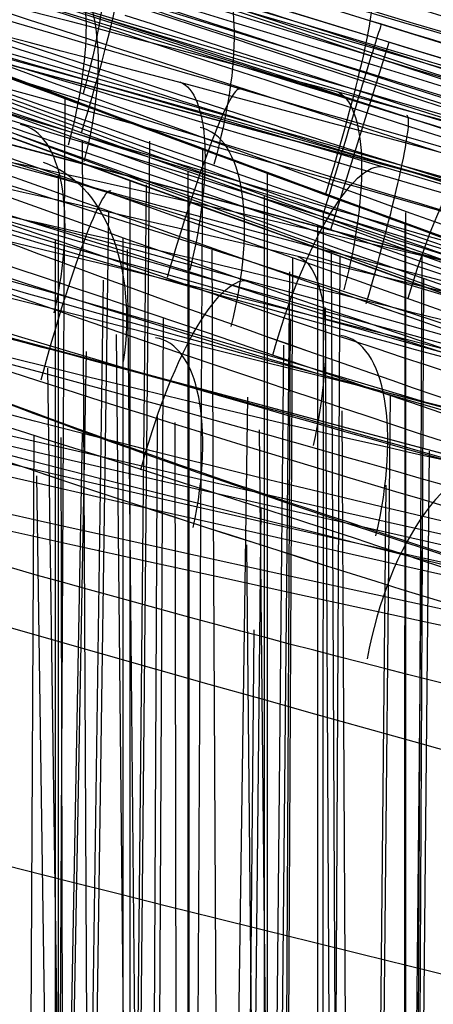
# Model space of a CAD drawing. Extents: x -64 to 57, y 4 to 161.
# Tile 200 of 256: x -8.301 to -7.993, y 157.136 to 157.869. Entities that reach past the tile are written whole.
import ezdxf

# ---------------------------------------------------------------- set-up
doc = ezdxf.new("R2010")
doc.units = 0
doc.layers.add('DEFAULT', color=7, linetype='CONTINUOUS')

msp = doc.modelspace()

# ---------------------------------------------------------------- linework, layer by layer
at = {"layer": 'DEFAULT', "color": 254}
for p, q in [((-8.456663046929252, 157.8751638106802, 39.06245138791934), (-7.424455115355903, 157.599478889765, 39.06245138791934)), ((-8.202426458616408, 157.8657957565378, 50.58994649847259), (-8.222734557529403, 157.872432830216, 50.58671182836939)), ((-8.182059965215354, 157.859156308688, 50.5927494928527), (-8.202426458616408, 157.8657957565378, 50.58994649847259)), ((-8.161647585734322, 157.8525186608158, 50.59511949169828), (-8.182059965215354, 157.859156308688, 50.5927494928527)), ((-8.141201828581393, 157.8458869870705, 50.59705517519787), (-8.161647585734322, 157.8525186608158, 50.59511949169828)), ((-8.069574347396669, 157.7129724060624, 50.55388802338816), (-8.026162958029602, 157.8525476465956, 50.70529114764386)), ((-8.12073520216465, 157.8392654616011, 50.59855522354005), (-8.141201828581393, 157.8458869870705, 50.59705517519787)), ((-8.100260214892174, 157.8326582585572, 50.59961831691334), (-8.12073520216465, 157.8392654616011, 50.59855522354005)), ((-7.424455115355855, 157.5994788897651, 37.97064801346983), (-8.303084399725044, 157.8341456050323, 37.97064801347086)), ((-8.301926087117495, 157.8338362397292, 40.15425476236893), (-7.424455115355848, 157.5994788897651, 40.15425475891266)), ((-8.079789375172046, 157.8260695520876, 50.6002431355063), (-8.100260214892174, 157.8326582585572, 50.59961831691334)), ((-8.059335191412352, 157.8195035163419, 50.60042835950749), (-8.079789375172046, 157.8260695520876, 50.6002431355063)), ((-8.038910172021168, 157.812964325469, 50.60017266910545), (-8.059335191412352, 157.8195035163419, 50.60042835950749)), ((-8.267736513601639, 157.8102980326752, 47.40222548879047), (-8.272019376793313, 156.961957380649, 47.42402330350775)), ((-8.018505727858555, 157.8064495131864, 50.59946861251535), (-8.038910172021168, 157.812964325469, 50.60017266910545)), ((-7.998111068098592, 157.7999555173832, 50.59831175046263), (-8.018505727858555, 157.8064495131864, 50.59946861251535)), ((-7.977735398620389, 157.7934848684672, 50.59670528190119), (-7.998111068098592, 157.7999555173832, 50.59831175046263)), ((-8.317871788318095, 157.778779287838, 37.8305098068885), (-7.439242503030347, 157.5441125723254, 37.83050980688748)), ((-7.43924266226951, 157.5441119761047, 40.29439359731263), (-8.316710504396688, 157.7784684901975, 40.29439359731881)), ((-8.250040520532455, 156.8615772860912, 50.51275251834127), (-8.254731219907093, 157.7793905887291, 50.53654106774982)), ((-8.204668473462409, 157.778669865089, 51.90362911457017), (-8.214010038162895, 156.8321683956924, 51.88067193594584)), ((-8.165310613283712, 157.7726040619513, 50.40204366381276), (-8.169901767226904, 156.8715426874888, 50.42518780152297)), ((-8.272415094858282, 155.7793855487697, 44.50153039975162), (-8.27240221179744, 157.7536328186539, 44.55370749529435)), ((-8.175938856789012, 156.9439196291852, 47.53241744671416), (-8.175974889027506, 157.7561603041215, 47.55388395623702)), ((-8.117104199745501, 157.7546389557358, 47.41718071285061), (-8.117126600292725, 156.9540913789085, 47.43814377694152)), ((-8.219424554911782, 157.7496519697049, 44.41721534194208), (-8.219379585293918, 155.7863699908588, 44.46862567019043)), ((-8.207238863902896, 157.7464061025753, 53.35810921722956), (-8.216762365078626, 156.7895656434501, 53.38128449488)), ((-8.175048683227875, 156.995409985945, 45.7445638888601), (-8.17506220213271, 157.7376500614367, 45.72530800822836)), ((-8.119276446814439, 157.738015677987, 45.84534089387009), (-8.11935049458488, 157.0001265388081, 45.82601872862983)), ((-8.235243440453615, 157.7263395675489, 54.97408839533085), (-8.270494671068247, 155.2696407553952, 54.92027558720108)), ((-8.075235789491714, 156.9040787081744, 48.74674364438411), (-8.07521198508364, 157.7264258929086, 48.7254095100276)), ((-8.01401327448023, 157.7256948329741, 48.84537303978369), (-8.014056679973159, 156.9096505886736, 48.82400421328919)), ((-8.079289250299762, 156.8528422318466, 50.53109397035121), (-8.079367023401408, 157.7164414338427, 50.55391767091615)), ((-8.014628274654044, 157.7174294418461, 50.41727217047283), (-8.014691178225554, 156.8636533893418, 50.43962899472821)), ((-8.224489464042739, 157.7069769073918, 42.84518013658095), (-8.22476933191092, 155.7876011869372, 42.79492029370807)), ((-8.274731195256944, 155.781075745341, 42.7752549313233), (-8.274853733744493, 157.7055179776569, 42.72532951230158)), ((-8.202233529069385, 155.7564383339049, 54.83846294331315), (-8.221206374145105, 157.6980432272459, 54.7917903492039)), ((-8.1532597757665, 156.7704970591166, 53.51209880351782), (-8.158040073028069, 157.6977097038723, 53.53612260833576)), ((-8.069427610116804, 157.6955372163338, 44.40284574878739), (-8.059662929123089, 155.7501272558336, 44.45284349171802)), ((-8.062852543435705, 157.6937565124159, 53.40199537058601), (-8.067543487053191, 156.781141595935, 53.42542811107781)), ((-8.005270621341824, 156.9361434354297, 47.5175054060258), (-8.001516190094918, 157.693979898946, 47.53718056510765)), ((-8.107738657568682, 155.7420055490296, 44.48606209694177), (-8.097980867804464, 157.692042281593, 44.53667082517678)), ((-8.100330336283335, 157.6815861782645, 54.90318087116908), (-8.124465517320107, 155.2313961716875, 54.84373290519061)), ((-8.23915063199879, 157.6752755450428, 56.2862588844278), (-8.274561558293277, 155.2288134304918, 56.33964537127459)), ((-8.003702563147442, 156.9867416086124, 45.75978273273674), (-8.000259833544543, 157.6765532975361, 45.7422136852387)), ((-8.073734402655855, 157.6549965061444, 42.85872191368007), (-8.064454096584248, 155.7511953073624, 42.80974052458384)), ((-7.475130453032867, 157.4097423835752, 37.77068064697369), (-8.353759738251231, 157.6444091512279, 37.77068064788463)), ((-7.475130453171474, 157.4097424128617, 40.35422212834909), (-8.352595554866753, 157.6440966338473, 40.35422215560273)), ((-8.203810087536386, 155.7658252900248, 41.48719467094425), (-8.194292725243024, 157.6472116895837, 41.53600169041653)), ((-8.109153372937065, 155.7434567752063, 42.7904567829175), (-8.099721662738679, 157.6466009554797, 42.74197217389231)), ((-8.210557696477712, 155.7572251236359, 56.43862542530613), (-8.229353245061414, 157.634827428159, 56.48448830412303)), ((-8.104860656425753, 157.6268840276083, 56.35787143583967), (-8.129249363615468, 155.1874553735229, 56.41691106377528)), ((-8.251879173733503, 157.622298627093, 58.07092376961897), (-8.296825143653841, 155.1741850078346, 58.02521323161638)), ((-8.254167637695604, 155.766143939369, 57.91416237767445), (-8.280496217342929, 157.6098839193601, 57.87418049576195)), ((-8.131740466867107, 157.5881816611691, 57.97389934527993), (-8.166814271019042, 155.1447241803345, 57.92038482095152)), ((-8.043576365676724, 155.7296216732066, 41.4395813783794), (-8.025145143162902, 157.5895793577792, 41.48514079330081)), ((-8.051473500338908, 155.7212876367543, 56.48754245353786), (-8.061118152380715, 157.5780496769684, 56.53563599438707)), ((-8.20769657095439, 155.767807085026, 39.78792076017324), (-8.198787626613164, 157.5738656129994, 39.74190156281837)), ((-8.185938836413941, 157.5692469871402, 61.3506965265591), (-8.182062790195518, 155.6164792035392, 61.38456111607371)), ((-8.254876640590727, 157.5611348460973, 59.18915241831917), (-8.299831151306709, 155.1248465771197, 59.23441917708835)), ((-8.104813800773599, 155.7323697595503, 57.83620288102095), (-8.122702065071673, 157.5639738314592, 57.79217059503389)), ((-8.299750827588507, 155.789747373, 38.48934024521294), (-8.29070434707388, 157.5596696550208, 38.53523737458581)), ((-8.270647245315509, 157.5581746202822, 61.35871501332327), (-8.266899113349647, 155.6053985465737, 61.39211274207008)), ((-7.996445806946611, 157.5481401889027, 57.90281691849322), (-8.020446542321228, 155.1102917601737, 57.84366316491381)), ((-8.263011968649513, 155.7672092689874, 59.36140361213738), (-8.288606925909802, 157.5296892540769, 59.40019778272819)), ((-8.046112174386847, 155.7311738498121, 39.83528527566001), (-8.028522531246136, 157.5227861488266, 39.79220394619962)), ((-8.139020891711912, 155.7531836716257, 38.44113622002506), (-8.121565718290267, 157.505261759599, 38.48401515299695)), ((-8.11475112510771, 155.7335271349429, 59.44105944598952), (-8.132283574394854, 157.4783949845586, 59.48365279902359)), ((-8.002299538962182, 157.4738400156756, 59.35778076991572), (-8.026623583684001, 155.0500044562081, 59.41640523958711)), ((-8.142977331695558, 155.7550599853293, 36.83226856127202), (-8.126672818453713, 157.4149102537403, 36.79235901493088))]:
    msp.add_line(p, q, dxfattribs=at)
at = {"layer": 'DEFAULT', "color": 254, "extrusion": (1.858494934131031e-07, -8.489338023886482e-08, 0.9999999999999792)}
msp.add_arc((3.45050747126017, 195.2325514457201, 48.63606852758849), 39.06587395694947, 247.4900585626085, 255.7496849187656, dxfattribs=at)
at = {"layer": 'DEFAULT', "color": 254}
msp.add_arc((3.450505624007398, 195.2324591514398, 48.63608295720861), 39.06578559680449, 247.4900340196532, 255.7496685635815, dxfattribs=at)
at = {"layer": 'DEFAULT', "color": 254, "extrusion": (-0.007706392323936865, 0.0329163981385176, 0.9994283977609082)}
msp.add_arc((-51.81313134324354, -202.6872173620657, 40.91119924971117), 54.27339981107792, 59.16244649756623, 75.47027365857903, dxfattribs=at)
at = {"layer": 'DEFAULT', "color": 254, "extrusion": (-0.009585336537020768, 0.03267403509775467, 0.9994200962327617)}
msp.add_arc((-62.99088180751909, -199.5012943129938, 40.89634588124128), 54.27341004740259, 55.98578140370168, 72.29359930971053, dxfattribs=at)
at = {"layer": 'DEFAULT', "color": 254, "extrusion": (0.09501970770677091, -0.06381249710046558, 0.9934280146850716)}
msp.add_arc((177.8937422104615, 120.7305356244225, 50.11691854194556), 55.31061228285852, 197.0185561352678, 212.3987439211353, dxfattribs=at)
at = {"layer": 'DEFAULT', "color": 254, "extrusion": (0.09314869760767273, -0.06405678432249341, 0.9935894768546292)}
msp.add_arc((176.5649874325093, 122.6700686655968, 50.10443404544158), 55.31061227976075, 197.6522468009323, 213.0324345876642, dxfattribs=at)
at = {"layer": 'DEFAULT', "color": 254, "extrusion": (-0.03204746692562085, 0.08381880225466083, 0.9959655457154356)}
msp.add_arc((-79.84415249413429, -193.6147199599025, 48.30080636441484), 56.73027316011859, 52.68382813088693, 67.5954069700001, dxfattribs=at)
at = {"layer": 'DEFAULT', "color": 254, "extrusion": (-0.03391817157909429, 0.08357813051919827, 0.9959238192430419)}
msp.add_arc((-83.81013263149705, -191.9372177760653, 48.2855709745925), 56.73027316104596, 51.51255833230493, 66.42413717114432, dxfattribs=at)
at = {"layer": 'DEFAULT', "color": 254, "extrusion": (0.2891654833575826, 0.9570143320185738, -0.02251425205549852)}
msp.add_arc((53.44415877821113, 50.01416807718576, 147.7146729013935), 1.106486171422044, 199.1748002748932, 15.16355080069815, dxfattribs=at)
at = {"layer": 'DEFAULT', "color": 254, "extrusion": (0.2825765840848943, 0.9585131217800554, -0.03745756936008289)}
msp.add_arc((52.52971305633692, 49.22879472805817, 147.376219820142), 1.105816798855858, 198.6883735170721, 14.66757057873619, dxfattribs=at)
at = {"layer": 'DEFAULT', "color": 254, "extrusion": (0.2976614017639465, 0.9546525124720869, 0.006022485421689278)}
msp.add_arc((54.77639004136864, 45.708988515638, 148.6035698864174), 1.106439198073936, 19.09992710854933, 195.2300917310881, dxfattribs=at)
at = {"layer": 'DEFAULT', "color": 254, "extrusion": (0.2895071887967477, 0.956934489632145, -0.02149349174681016)}
msp.add_arc((53.44092715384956, 49.84989786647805, 147.7674467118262), 0.9726776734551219, 199.3429087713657, 15.38363304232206, dxfattribs=at)
at = {"layer": 'DEFAULT', "color": 254, "extrusion": (0.2923886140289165, 0.9562792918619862, 0.006230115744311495)}
msp.add_arc((53.84178698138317, 48.71067767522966, 148.9202404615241), 1.067812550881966, 291.4845505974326, 248.3174513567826, dxfattribs=at)
at = {"layer": 'DEFAULT', "color": 254, "extrusion": (0.2915628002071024, 0.9565274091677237, -0.006815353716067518)}
msp.add_arc((53.91864611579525, 44.61207986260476, 148.3258694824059), 1.10579658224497, 18.64665981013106, 194.6859888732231, dxfattribs=at)
at = {"layer": 'DEFAULT', "color": 254, "extrusion": (0.3044198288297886, 0.9522881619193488, -0.02181340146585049)}
msp.add_arc((55.82821056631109, 49.89538627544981, 146.8318848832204), 1.005632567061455, 199.2043788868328, 14.81233046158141, dxfattribs=at)
at = {"layer": 'DEFAULT', "color": 254, "extrusion": (0.2884707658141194, 0.9574649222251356, -0.006748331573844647)}
msp.add_arc((53.16424683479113, 50.66560488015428, 148.5323675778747), 0.9710780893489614, 199.7787591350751, 16.07036133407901, dxfattribs=at)
at = {"layer": 'DEFAULT', "color": 254, "extrusion": (0.2829085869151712, 0.9584601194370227, -0.03628954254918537)}
msp.add_arc((52.52924937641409, 49.04302564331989, 147.4340778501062), 0.9722823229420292, 198.8939906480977, 14.92465717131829, dxfattribs=at)
at = {"layer": 'DEFAULT', "color": 254, "extrusion": (0.2970466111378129, 0.9548565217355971, 0.003511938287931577)}
msp.add_arc((54.62242874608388, 46.07775547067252, 148.5444807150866), 0.9726441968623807, 19.28098191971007, 195.4375037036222, dxfattribs=at)
at = {"layer": 'DEFAULT', "color": 254, "extrusion": (0.2975458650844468, 0.953972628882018, -0.03745238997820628)}
msp.add_arc((54.87107381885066, 49.20135566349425, 146.4912172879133), 1.005034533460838, 198.8167130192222, 14.2658086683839, dxfattribs=at)
at = {"layer": 'DEFAULT', "color": 254, "extrusion": (0.3120938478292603, 0.950041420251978, 0.004327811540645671)}
msp.add_arc((57.03317543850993, 45.96172367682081, 147.6339270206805), 1.005930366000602, 19.59895078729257, 194.4097695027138, dxfattribs=at)
at = {"layer": 'DEFAULT', "color": 254, "extrusion": (0.2909087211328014, 0.9567044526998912, -0.009418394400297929)}
msp.add_arc((53.76530215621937, 44.99468047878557, 148.2638091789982), 0.9722721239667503, 18.86586956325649, 194.9313772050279, dxfattribs=at)
at = {"layer": 'DEFAULT', "color": 254, "extrusion": (0.2798703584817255, 0.9600083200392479, 0.007523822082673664)}
msp.add_arc((51.77697022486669, 51.54773162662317, 149.6739012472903), 1.100392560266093, 200.0909686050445, 16.80533156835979, dxfattribs=at)
at = {"layer": 'DEFAULT', "color": 254, "extrusion": (0.3075278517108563, 0.9513112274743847, -0.02082231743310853)}
msp.add_arc((56.25445593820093, 49.73282134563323, 146.7175312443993), 0.8688166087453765, 199.3691854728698, 14.97590939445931, dxfattribs=at)
at = {"layer": 'DEFAULT', "color": 254, "extrusion": (0.2952355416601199, 0.9553035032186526, 0.01520498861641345)}
msp.add_arc((54.2389636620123, 47.34032143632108, 149.2268136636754), 0.9710276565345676, 19.68615977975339, 196.1664020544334, dxfattribs=at)
at = {"layer": 'DEFAULT', "color": 254, "extrusion": (0.3057355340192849, 0.9520716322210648, -0.009240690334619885)}
msp.add_arc((56.13635594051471, 44.9619299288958, 147.3547346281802), 1.005270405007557, 19.13593702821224, 193.9241141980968, dxfattribs=at)
at = {"layer": 'DEFAULT', "color": 254, "extrusion": (0.2683005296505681, 0.9619556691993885, -0.05153752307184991)}
msp.add_arc((50.41471589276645, 48.33521233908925, 147.4908977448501), 1.102537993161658, 198.2590246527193, 14.4587183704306, dxfattribs=at)
at = {"layer": 'DEFAULT', "color": 254, "extrusion": (0.3005945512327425, 0.9530556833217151, -0.03643871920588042)}
msp.add_arc((55.29271867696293, 49.03331562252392, 146.3818694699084), 0.8684862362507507, 199.029978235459, 14.46150830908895, dxfattribs=at)
at = {"layer": 'DEFAULT', "color": 254, "extrusion": (0.3064160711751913, 0.9518828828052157, -0.005307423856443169)}
msp.add_arc((55.96611448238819, 50.44858604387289, 147.5319083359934), 0.8669576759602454, 199.6799496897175, 15.75515367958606, dxfattribs=at)
at = {"layer": 'DEFAULT', "color": 254, "extrusion": (0.3140711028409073, 0.949398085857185, 0.00161769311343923)}
msp.add_arc((57.28158123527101, 46.3580978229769, 147.4093066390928), 0.869381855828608, 19.84144066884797, 194.4973885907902, dxfattribs=at)
at = {"layer": 'DEFAULT', "color": 254, "extrusion": (0.2773606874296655, 0.9605464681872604, -0.02053123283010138)}
msp.add_arc((51.79733967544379, 43.65681032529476, 148.45294453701), 1.102533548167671, 18.23324058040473, 194.4468852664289, dxfattribs=at)
at = {"layer": 'DEFAULT', "color": 254, "extrusion": (0.2801928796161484, 0.9599103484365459, 0.008004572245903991)}
msp.add_arc((51.76146012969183, 51.46333098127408, 149.7061636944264), 0.9677746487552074, 200.1727532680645, 16.9277698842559, dxfattribs=at)
at = {"layer": 'DEFAULT', "color": 254, "extrusion": (0.3076009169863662, 0.9514375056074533, -0.0121798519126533)}
msp.add_arc((56.37447989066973, 45.39017947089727, 147.1277942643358), 0.8690290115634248, 19.41073484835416, 194.0618022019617, dxfattribs=at)
at = {"layer": 'DEFAULT', "color": 254, "extrusion": (0.2946526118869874, 0.9555570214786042, 0.009519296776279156)}
msp.add_arc((54.08925176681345, 51.25783960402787, 148.9144767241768), 0.9988710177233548, 199.8881658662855, 16.6472190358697, dxfattribs=at)
at = {"layer": 'DEFAULT', "color": 254, "extrusion": (0.2862773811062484, 0.957741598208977, 0.02786201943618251)}
msp.add_arc((52.80817141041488, 48.44540339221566, 150.3359931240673), 1.10031446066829, 19.94934230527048, 196.9607218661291, dxfattribs=at)
at = {"layer": 'DEFAULT', "color": 254, "extrusion": (0.3338808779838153, 0.9421023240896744, -0.03109292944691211)}
msp.add_arc((60.39841603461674, 51.22178617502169, 144.4539391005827), 0.9811062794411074, 200.6460957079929, 356.0887347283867, dxfattribs=at)
at = {"layer": 'DEFAULT', "color": 254, "extrusion": (0.3122103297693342, 0.9499068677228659, 0.01420044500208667)}
msp.add_arc((56.89044620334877, 47.50141657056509, 148.1422694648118), 0.8675298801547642, 20.23533287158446, 195.2042753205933, dxfattribs=at)
at = {"layer": 'DEFAULT', "color": 254, "extrusion": (0.2826402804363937, 0.9578047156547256, -0.05219768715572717)}
msp.add_arc((52.66112046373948, 48.39764606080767, 146.644508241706), 1.001590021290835, 198.446400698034, 14.05838175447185, dxfattribs=at)
at = {"layer": 'DEFAULT', "color": 254, "extrusion": (0.3389475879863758, 0.9407260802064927, 0.01220551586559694)}
msp.add_arc((61.17663536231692, 44.79438731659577, 146.214804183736), 0.9803636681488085, 20.60745509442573, 176.169605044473, dxfattribs=at)
at = {"layer": 'DEFAULT', "color": 254, "extrusion": (0.2909508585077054, 0.9564464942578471, -0.02361570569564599)}
msp.add_arc((53.92701615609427, 44.09537583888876, 147.5222880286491), 1.001725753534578, 18.68826288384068, 193.7801181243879, dxfattribs=at)
at = {"layer": 'DEFAULT', "color": 254, "extrusion": (0.3262096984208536, 0.9441303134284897, -0.04695938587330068)}
msp.add_arc((59.32744047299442, 50.52983308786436, 144.1885830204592), 0.9784966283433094, 200.0823237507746, 356.2168951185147, dxfattribs=at)
at = {"layer": 'DEFAULT', "color": 254, "extrusion": (0.2858788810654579, 0.9579147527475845, 0.02593437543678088)}
msp.add_arc((52.67594934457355, 48.72870587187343, 150.2902251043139), 0.9677191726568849, 20.05817954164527, 197.0540497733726, dxfattribs=at)
at = {"layer": 'DEFAULT', "color": 254, "extrusion": (0.3323853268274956, 0.9431364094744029, -0.003702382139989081)}
msp.add_arc((60.24418254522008, 44.11687722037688, 145.8685093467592), 0.978409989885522, 20.11239404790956, 176.2225941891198, dxfattribs=at)
at = {"layer": 'DEFAULT', "color": 254, "extrusion": (0.3348477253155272, 0.941940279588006, 0.02501020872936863)}
msp.add_arc((60.44590892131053, 45.91681553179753, 147.1184758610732), 0.9722341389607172, 3.346117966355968, 176.4942539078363, dxfattribs=at)
at = {"layer": 'DEFAULT', "color": 254, "extrusion": (0.3348474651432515, 0.9419396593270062, 0.02503703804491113)}
msp.add_arc((60.4459034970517, 45.91289074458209, 147.119711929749), 0.9722327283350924, 3.344728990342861, 176.4956427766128, dxfattribs=at)
at = {"layer": 'DEFAULT', "color": 254, "extrusion": (0.2976658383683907, 0.9546159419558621, 0.01017113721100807)}
msp.add_arc((54.49176614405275, 51.14987540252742, 148.7997844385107), 0.8632286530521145, 199.9449384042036, 16.73296738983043, dxfattribs=at)
at = {"layer": 'DEFAULT', "color": 254, "extrusion": (0.3406849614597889, 0.9396712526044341, -0.03084953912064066)}
msp.add_arc((61.39440697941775, 51.15786565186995, 144.0416635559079), 0.8455993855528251, 200.9589123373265, 356.0683301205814, dxfattribs=at)
at = {"layer": 'DEFAULT', "color": 254, "extrusion": (0.3002112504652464, 0.9534675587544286, 0.02779963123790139)}
msp.add_arc((54.98896253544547, 48.47339371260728, 149.5032632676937), 0.9994647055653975, 20.41694666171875, 196.1327034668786, dxfattribs=at)
at = {"layer": 'DEFAULT', "color": 254, "extrusion": (0.2648880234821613, 0.9640213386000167, 0.02229784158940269)}
msp.add_arc((49.33668937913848, 52.30995359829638, 151.1951615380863), 1.09463459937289, 200.4194090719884, 17.75031804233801, dxfattribs=at)
at = {"layer": 'DEFAULT', "color": 254, "extrusion": (0.3455168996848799, 0.9383598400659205, 0.009943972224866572)}
msp.add_arc((62.1332824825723, 45.12741323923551, 145.6978035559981), 0.8450150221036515, 20.85303555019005, 176.1112934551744, dxfattribs=at)
at = {"layer": 'DEFAULT', "color": 254, "extrusion": (0.345367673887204, 0.9384257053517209, 0.008852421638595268)}
msp.add_arc((62.10900925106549, 45.29054542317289, 145.6583688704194), 0.8441143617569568, 20.57105643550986, 176.3930972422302, dxfattribs=at)
at = {"layer": 'DEFAULT', "color": 254, "extrusion": (0.3328863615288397, 0.9417896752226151, -0.04710496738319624)}
msp.add_arc((60.31035057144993, 50.51633547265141, 143.7705564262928), 0.8435480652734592, 200.4375372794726, 356.1978311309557, dxfattribs=at)
at = {"layer": 'DEFAULT', "color": 254, "extrusion": (0.3387760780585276, 0.9408460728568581, -0.006279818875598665)}
msp.add_arc((61.1802583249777, 44.48849331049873, 145.3546100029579), 0.8434652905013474, 20.40009318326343, 176.159982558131, dxfattribs=at)
at = {"layer": 'DEFAULT', "color": 254, "extrusion": (0.3387319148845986, 0.9408598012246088, -0.006597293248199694)}
msp.add_arc((61.17318235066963, 44.53704309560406, 145.3432481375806), 0.8429623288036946, 20.23987469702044, 176.3202351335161, dxfattribs=at)
at = {"layer": 'DEFAULT', "color": 254, "extrusion": (0.3397986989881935, 0.9403947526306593, -0.01394823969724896)}
msp.add_arc((61.13193243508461, 51.71379654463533, 144.9208232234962), 0.8441586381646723, 201.3208644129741, 356.2246849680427, dxfattribs=at)
at = {"layer": 'DEFAULT', "color": 254, "extrusion": (0.3024169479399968, 0.9528246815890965, 0.02586727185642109)}
msp.add_arc((55.26109456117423, 48.75997527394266, 149.3062334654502), 0.8638569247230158, 20.57734145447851, 196.1129666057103, dxfattribs=at)
at = {"layer": 'DEFAULT', "color": 254, "extrusion": (0.3433239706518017, 0.9389010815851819, 0.02436001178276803)}
msp.add_arc((61.69987644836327, 46.02030323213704, 146.5582356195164), 0.8432736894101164, 21.19853753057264, 176.2936980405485, dxfattribs=at)
at = {"layer": 'DEFAULT', "color": 254, "extrusion": (0.3433379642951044, 0.9388932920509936, 0.02446279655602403)}
msp.add_arc((61.70223300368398, 46.00489387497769, 146.5620093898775), 0.8433532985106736, 21.22302834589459, 176.2692514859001, dxfattribs=at)
at = {"layer": 'DEFAULT', "color": 254, "extrusion": (0.2468217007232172, 0.9669700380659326, -0.0636238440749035)}
msp.add_arc((47.16833707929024, 47.17699358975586, 148.0335298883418), 1.097075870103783, 197.8861412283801, 14.58830327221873, dxfattribs=at)
at = {"layer": 'DEFAULT', "color": 254, "extrusion": (0.2555027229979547, 0.9662059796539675, -0.03412276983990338)}
msp.add_arc((48.48155671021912, 42.70911318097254, 148.9500326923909), 1.09709868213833, 17.90291720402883, 194.5233221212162, dxfattribs=at)
at = {"layer": 'DEFAULT', "color": 254, "extrusion": (0.2651689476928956, 0.9639408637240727, 0.02243747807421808)}
msp.add_arc((49.30922088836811, 52.27703121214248, 151.2146134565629), 0.9632552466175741, 200.5125383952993, 17.86969151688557, dxfattribs=at)
at = {"layer": 'DEFAULT', "color": 254, "extrusion": (0.3238686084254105, 0.9461003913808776, 0.001781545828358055)}
msp.add_arc((58.60858034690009, 52.43685244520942, 146.6860154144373), 0.9745368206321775, 201.4555228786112, 356.5013997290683, dxfattribs=at)
at = {"layer": 'DEFAULT', "color": 254, "extrusion": (0.3098662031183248, 0.9487824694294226, -0.06160163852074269)}
msp.add_arc((56.90390751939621, 49.6932652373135, 144.512805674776), 0.9721346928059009, 199.4831519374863, 356.5635576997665, dxfattribs=at)
at = {"layer": 'DEFAULT', "color": 254, "extrusion": (0.3168336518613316, 0.9482525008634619, -0.02082382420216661)}
msp.add_arc((57.91848559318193, 43.63171674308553, 146.0282845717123), 0.9726365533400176, 19.57447460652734, 176.499034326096, dxfattribs=at)
at = {"layer": 'DEFAULT', "color": 254, "extrusion": (0.2789572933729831, 0.9599809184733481, 0.02488904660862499)}
msp.add_arc((51.54078675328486, 51.93587563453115, 150.5475153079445), 0.9925489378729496, 200.104295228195, 17.71789776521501, dxfattribs=at)
at = {"layer": 'DEFAULT', "color": 254, "extrusion": (0.2923433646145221, 0.9559356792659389, -0.0268762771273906)}
msp.add_arc((53.85044518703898, 53.70322196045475, 147.2559112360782), 1.151019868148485, 249.946995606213, 289.854938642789, dxfattribs=at)
at = {"layer": 'DEFAULT', "color": 254, "extrusion": (0.269722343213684, 0.9622215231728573, 0.03714293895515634)}
msp.add_arc((50.12303904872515, 50.02273585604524, 151.6994604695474), 1.094572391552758, 20.2801863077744, 197.907053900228, dxfattribs=at)
at = {"layer": 'DEFAULT', "color": 254, "extrusion": (0.3261373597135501, 0.9445160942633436, 0.03903550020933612)}
msp.add_arc((59.00873838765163, 46.82858745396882, 148.3789787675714), 0.9728472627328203, 21.32937294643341, 176.6632085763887, dxfattribs=at)
at = {"layer": 'DEFAULT', "color": 254, "extrusion": (0.3261412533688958, 0.9445135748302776, 0.03906391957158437)}
msp.add_arc((59.00942508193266, 46.82420835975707, 148.3800508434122), 0.9728839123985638, 21.33925106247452, 176.6533506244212, dxfattribs=at)
at = {"layer": 'DEFAULT', "color": 254, "extrusion": (0.9115725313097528, -0.2861058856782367, -0.2952608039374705)}
msp.add_arc((148.0906835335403, 30.2758479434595, -67.10944312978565), 0.1499999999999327, 0.0325516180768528, 86.27226685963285, dxfattribs=at)
at = {"layer": 'DEFAULT', "color": 254, "extrusion": (0.2601268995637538, 0.9633782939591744, -0.06508654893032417)}
msp.add_arc((49.25738081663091, 47.35616057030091, 147.2551111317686), 0.9957600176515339, 198.1279686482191, 14.19967722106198, dxfattribs=at)
at = {"layer": 'DEFAULT', "color": 254, "extrusion": (0.2681677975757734, 0.9626320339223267, -0.03775711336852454)}
msp.add_arc((50.47040202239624, 43.22527188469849, 148.0980157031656), 0.9958056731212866, 18.29986852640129, 193.9807944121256, dxfattribs=at)
at = {"layer": 'DEFAULT', "color": 254, "extrusion": (0.2817942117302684, 0.9591411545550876, 0.02530351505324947)}
msp.add_arc((51.91092302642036, 51.86517244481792, 150.4409129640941), 0.8581728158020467, 200.1586349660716, 17.81811537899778, dxfattribs=at)
at = {"layer": 'DEFAULT', "color": 254, "extrusion": (0.3304960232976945, 0.9438038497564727, 0.00258297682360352)}
msp.add_arc((59.56747993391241, 52.30523308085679, 146.3333446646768), 0.839992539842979, 201.6570429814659, 356.4918686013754, dxfattribs=at)
at = {"layer": 'DEFAULT', "color": 254, "extrusion": (0.2694568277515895, 0.9623573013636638, 0.03551679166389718)}
msp.add_arc((50.00618086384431, 50.26217027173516, 151.6592544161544), 0.9632064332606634, 20.38758422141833, 198.0097787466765, dxfattribs=at)
at = {"layer": 'DEFAULT', "color": 254, "extrusion": (0.3071794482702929, 0.9513577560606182, -0.02364754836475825)}
msp.add_arc((56.16783936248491, 53.21587782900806, 146.5259356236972), 1.056309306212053, 249.2658155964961, 288.8641255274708, dxfattribs=at)
at = {"layer": 'DEFAULT', "color": 254, "extrusion": (0.2830090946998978, 0.9583703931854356, 0.0378423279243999)}
msp.add_arc((52.20507805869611, 49.94024432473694, 150.982846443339), 0.9931100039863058, 20.70285569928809, 197.1365713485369, dxfattribs=at)
at = {"layer": 'DEFAULT', "color": 254, "extrusion": (0.3326832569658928, 0.942290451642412, 0.0375573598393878)}
msp.add_arc((59.95171299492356, 47.05998302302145, 147.9180681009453), 0.8386829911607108, 21.4615128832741, 176.6407716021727, dxfattribs=at)
at = {"layer": 'DEFAULT', "color": 254, "extrusion": (0.3326874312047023, 0.9422877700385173, 0.03758765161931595)}
msp.add_arc((59.95244016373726, 47.0553754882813, 147.919210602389), 0.8387122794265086, 21.47061231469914, 176.6316929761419, dxfattribs=at)
at = {"layer": 'DEFAULT', "color": 254, "extrusion": (0.9515051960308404, -0.295687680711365, 0.08489203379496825)}
msp.add_arc((148.2189391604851, 52.1727312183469, -50.47349577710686), 0.15000000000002, 273.1146626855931, 359.7983291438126, dxfattribs=at)
at = {"layer": 'DEFAULT', "color": 254, "extrusion": (0.9121949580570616, -0.2765489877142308, -0.3023590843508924)}
msp.add_arc((148.5738173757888, 32.96728271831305, -66.82586230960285), 0.1499999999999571, 0.8665896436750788, 83.22463829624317, dxfattribs=at)
at = {"layer": 'DEFAULT', "color": 254, "extrusion": (0.8646874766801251, -0.2719190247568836, 0.4223453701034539)}
msp.add_arc((148.0058982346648, 71.80958180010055, -27.50871435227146), 0.1499999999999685, 276.0053677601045, 1.418132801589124, dxfattribs=at)
at = {"layer": 'DEFAULT', "color": 254, "extrusion": (0.9120773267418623, -0.2751223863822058, -0.304010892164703)}
msp.add_arc((148.6743329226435, 33.05545737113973, -66.61722310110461), 0.1500000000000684, 0.8461012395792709, 86.32243044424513, dxfattribs=at)
at = {"layer": 'DEFAULT', "color": 254, "extrusion": (0.285241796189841, 0.9577640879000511, 0.03640150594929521)}
msp.add_arc((52.47674070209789, 50.15558116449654, 150.8147605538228), 0.8587630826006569, 20.86469171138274, 197.1271069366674, dxfattribs=at)
at = {"layer": 'DEFAULT', "color": 254, "extrusion": (0.9533844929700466, -0.2923979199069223, 0.07457523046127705)}
msp.add_arc((148.4391021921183, 54.44923210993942, -50.06010094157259), 0.1500000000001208, 269.7506725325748, 0.485088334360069, dxfattribs=at)
at = {"layer": 'DEFAULT', "color": 254, "extrusion": (0.001273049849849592, 0.01332156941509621, 0.9999104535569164)}
msp.add_arc((3.87283252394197, 199.5893144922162, 43.29072052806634), 44.0412721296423, 253.6970217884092, 260.4304937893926, dxfattribs=at)
at = {"layer": 'DEFAULT', "color": 254, "extrusion": (0.2441790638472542, 0.9690562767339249, 0.03614577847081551)}
msp.add_arc((46.00448492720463, 53.17031255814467, 152.92039581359), 1.088156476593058, 200.5671670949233, 18.63544403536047, dxfattribs=at)
at = {"layer": 'DEFAULT', "color": 254, "extrusion": (0.3070625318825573, 0.9515080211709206, 0.01857652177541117)}
msp.add_arc((55.88715974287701, 52.93920172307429, 148.5424393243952), 0.966386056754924, 201.6125035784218, 356.982338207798, dxfattribs=at)
at = {"layer": 'DEFAULT', "color": 254, "extrusion": (0.9576700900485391, -0.2878072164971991, 0.005916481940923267)}
msp.add_arc((148.7242725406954, 48.88903462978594, -52.83948712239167), 0.1500120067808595, 359.9902117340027, 88.4381242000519, dxfattribs=at)
at = {"layer": 'DEFAULT', "color": 254, "extrusion": (0.2926901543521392, 0.9554607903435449, -0.03777766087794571)}
msp.add_arc((54.25977662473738, 43.16093936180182, 146.6598183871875), 0.9638227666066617, 19.05049568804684, 176.9709253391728, dxfattribs=at)
at = {"layer": 'DEFAULT', "color": 254, "extrusion": (0.2852658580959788, 0.95558223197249, -0.07406745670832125)}
msp.add_arc((53.18328981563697, 48.58840902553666, 145.3756122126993), 0.9629233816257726, 198.9147932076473, 357.0766000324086, dxfattribs=at)
at = {"layer": 'DEFAULT', "color": 254, "extrusion": (0.2444075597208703, 0.9690063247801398, 0.03594005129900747)}
msp.add_arc((45.96282844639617, 53.1905041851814, 152.9263340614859), 0.9582357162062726, 200.6514093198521, 18.74787958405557, dxfattribs=at)
at = {"layer": 'DEFAULT', "color": 254, "extrusion": (0.3352589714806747, 0.9416681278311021, -0.02936935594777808)}
msp.add_arc((60.51216953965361, 54.01678994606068, 144.3876268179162), 1.02785286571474, 250.2927313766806, 289.3760827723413, dxfattribs=at)
at = {"layer": 'DEFAULT', "color": 254, "extrusion": (0.3077234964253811, 0.9501621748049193, 0.04998090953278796)}
msp.add_arc((56.0481671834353, 48.15322606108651, 150.0722727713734), 0.9645138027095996, 21.47618528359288, 177.1496739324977, dxfattribs=at)
at = {"layer": 'DEFAULT', "color": 254, "extrusion": (0.30772778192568, 0.9501591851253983, 0.05001135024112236)}
msp.add_arc((56.04893370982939, 48.14849233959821, 150.073466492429), 0.9645509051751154, 21.48642077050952, 177.1394671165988, dxfattribs=at)
at = {"layer": 'DEFAULT', "color": 254, "extrusion": (0.3133263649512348, 0.9494526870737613, 0.01913593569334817)}
msp.add_arc((56.785483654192, 52.84942736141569, 148.2221292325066), 0.8333825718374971, 201.8617915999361, 356.9287658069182, dxfattribs=at)
at = {"layer": 'DEFAULT', "color": 254, "extrusion": (0.2571036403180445, 0.9656023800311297, 0.03885565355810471)}
msp.add_arc((48.03261982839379, 52.7787780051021, 152.3910835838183), 0.9854664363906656, 200.1993865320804, 18.68931780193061, dxfattribs=at)
at = {"layer": 'DEFAULT', "color": 254, "extrusion": (0.9571686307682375, -0.2768598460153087, 0.08471622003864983)}
msp.add_arc((149.1917057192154, 46.8036005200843, -47.87543002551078), 0.1499999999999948, 358.6298376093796, 89.84808756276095, dxfattribs=at)
at = {"layer": 'DEFAULT', "color": 254, "extrusion": (0.9142021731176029, -0.2584968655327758, -0.3121117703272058)}
msp.add_arc((149.4923486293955, 36.043373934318, -65.32962118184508), 0.1500000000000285, 1.663656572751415, 83.42940287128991, dxfattribs=at)
at = {"layer": 'DEFAULT', "color": 254, "extrusion": (0.9140394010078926, -0.2568838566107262, -0.3139150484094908)}
msp.add_arc((149.5977201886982, 36.13675559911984, -65.0995707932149), 0.1499999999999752, 1.636469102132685, 86.5123459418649, dxfattribs=at)
at = {"layer": 'DEFAULT', "color": 254, "extrusion": (0.2470420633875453, 0.9679742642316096, 0.04467709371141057)}
msp.add_arc((46.47523901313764, 51.83619043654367, 153.2280553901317), 1.088126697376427, 20.47623687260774, 198.7404690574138, dxfattribs=at)
at = {"layer": 'DEFAULT', "color": 254, "extrusion": (0.9210385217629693, -0.2769604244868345, -0.2738265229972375)}
msp.add_arc((148.6843851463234, 28.43073995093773, -63.2349200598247), 0.1499999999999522, 266.8535569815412, 359.0281121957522, dxfattribs=at)
at = {"layer": 'DEFAULT', "color": 254, "extrusion": (0.3140724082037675, 0.9481341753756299, 0.04899089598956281)}
msp.add_arc((56.95730447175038, 48.31565168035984, 149.6692232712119), 0.8317554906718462, 21.59516267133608, 177.1547855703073, dxfattribs=at)
at = {"layer": 'DEFAULT', "color": 254, "extrusion": (0.3140771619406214, 0.9481308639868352, 0.04902449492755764)}
msp.add_arc((56.95814604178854, 48.31049013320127, 149.6705381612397), 0.8317860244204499, 21.6048858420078, 177.1450936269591, dxfattribs=at)
at = {"layer": 'DEFAULT', "color": 254, "extrusion": (0.9569348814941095, -0.2819793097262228, 0.06901667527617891)}
msp.add_arc((148.9482687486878, 57.1817226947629, -48.4572190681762), 0.1500000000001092, 272.7538099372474, 1.303276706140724, dxfattribs=at)
at = {"layer": 'DEFAULT', "color": 254, "extrusion": (0.8697413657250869, -0.2617141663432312, 0.4183965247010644)}
msp.add_arc((148.5568855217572, 73.75438919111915, -24.83295133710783), 0.1499999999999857, 278.7414036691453, 2.317672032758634, dxfattribs=at)
at = {"layer": 'DEFAULT', "color": 254, "extrusion": (0.8708504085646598, -0.2608036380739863, 0.4166545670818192)}
msp.add_arc((148.66300575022, 73.46052343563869, -24.7309378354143), 0.1500000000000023, 275.5579618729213, 2.213237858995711, dxfattribs=at)
at = {"layer": 'DEFAULT', "color": 254, "extrusion": (0.2596965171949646, 0.964902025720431, 0.03901025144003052)}
msp.add_arc((48.35935480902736, 52.74859639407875, 152.2957379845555), 0.8525783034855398, 200.2407586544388, 18.79400467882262, dxfattribs=at)
at = {"layer": 'DEFAULT', "color": 254, "extrusion": (0.2469421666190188, 0.9680557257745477, 0.04344741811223)}
msp.add_arc((46.37933192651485, 52.01666253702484, 153.1973313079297), 0.9582154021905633, 20.58137091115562, 198.8301659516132, dxfattribs=at)
at = {"layer": 'DEFAULT', "color": 254, "extrusion": (0.0005099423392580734, 0.004966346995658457, 0.999987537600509)}
msp.add_arc((3.915156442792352, 200.1180858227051, 41.70287373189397), 44.33475163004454, 253.7459400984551, 260.4586345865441, dxfattribs=at)
at = {"layer": 'DEFAULT', "color": 254, "extrusion": (0.7352160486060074, -0.1723165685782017, -0.6555641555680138)}
msp.add_arc((151.5606088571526, 14.85574508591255, -71.25841730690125), 0.1499999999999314, 3.183295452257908, 82.77077376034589, dxfattribs=at)
at = {"layer": 'DEFAULT', "color": 254, "extrusion": (0.9237404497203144, -0.2701833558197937, -0.2714857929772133)}
msp.add_arc((149.0115273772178, 25.97984871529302, -61.35140322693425), 0.1500000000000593, 267.0278600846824, 358.2363485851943, dxfattribs=at)
at = {"layer": 'DEFAULT', "color": 254, "extrusion": (0.2594217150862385, 0.9646612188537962, 0.04614224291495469)}
msp.add_arc((48.41811930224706, 51.63645334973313, 152.6524762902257), 0.9859830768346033, 20.85582783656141, 198.0465804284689, dxfattribs=at)
at = {"layer": 'DEFAULT', "color": 254, "extrusion": (0.9617203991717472, -0.2590217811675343, 0.08945161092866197)}
msp.add_arc((150.0227090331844, 43.80216386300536, -45.23672611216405), 0.1500000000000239, 357.7252114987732, 89.83392859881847, dxfattribs=at)
at = {"layer": 'DEFAULT', "color": 254, "extrusion": (0.261657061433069, 0.9641009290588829, 0.04522146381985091)}
msp.add_arc((48.68602443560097, 51.77439668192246, 152.5190009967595), 0.8530833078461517, 21.01056629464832, 198.0360639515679, dxfattribs=at)
at = {"layer": 'DEFAULT', "color": 254, "extrusion": (0.2834276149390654, 0.9583764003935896, 0.03440148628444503)}
msp.add_arc((52.10652186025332, 53.5268613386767, 150.6894796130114), 0.9564305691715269, 201.5660028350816, 357.5697282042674, dxfattribs=at)
at = {"layer": 'DEFAULT', "color": 254, "extrusion": (0.002008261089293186, 0.02310624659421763, 0.9997309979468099)}
msp.add_arc((13.33078137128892, -207.9896679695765, 40.71517266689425), 53.24044568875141, 80.54776117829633, 85.64439722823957, dxfattribs=at)
at = {"layer": 'DEFAULT', "color": 254, "extrusion": (0.9176453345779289, -0.2343806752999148, -0.3209248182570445)}
msp.add_arc((150.6351319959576, 39.54594230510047, -62.88645854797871), 0.1499999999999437, 2.384211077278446, 83.79974482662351, dxfattribs=at)
at = {"layer": 'DEFAULT', "color": 254, "extrusion": (0.2892043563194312, 0.9566375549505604, 0.03471928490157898)}
msp.add_arc((52.9248151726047, 53.47749506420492, 150.4122453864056), 0.8252456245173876, 201.8326400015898, 357.489595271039, dxfattribs=at)
at = {"layer": 'DEFAULT', "color": 254, "extrusion": (0.927449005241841, -0.2560021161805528, -0.272582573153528)}
msp.add_arc((149.677675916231, 23.62371592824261, -58.44314543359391), 0.1499999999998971, 267.2581498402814, 357.4796487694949, dxfattribs=at)
at = {"layer": 'DEFAULT', "color": 254, "extrusion": (0.2824779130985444, 0.9574839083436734, 0.05857297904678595)}
msp.add_arc((52.01244366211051, 49.78776208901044, 151.9735224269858), 0.9546243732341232, 21.44529506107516, 177.712833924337, dxfattribs=at)
at = {"layer": 'DEFAULT', "color": 254, "extrusion": (0.2824822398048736, 0.9574808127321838, 0.05860270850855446)}
msp.add_arc((52.01322189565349, 49.78307898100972, 151.9747495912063), 0.9546603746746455, 21.45559084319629, 177.7025719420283, dxfattribs=at)
at = {"layer": 'DEFAULT', "color": 254, "extrusion": (0.2885765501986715, 0.9556603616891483, 0.05862463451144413)}
msp.add_arc((52.88151085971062, 49.79237992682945, 151.6646531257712), 0.8237639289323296, 21.61075538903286, 177.6809718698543, dxfattribs=at)
at = {"layer": 'DEFAULT', "color": 254, "extrusion": (0.288325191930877, 0.9558889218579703, 0.05607987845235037)}
msp.add_arc((52.83536662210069, 50.18289111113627, 151.552915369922), 0.8224301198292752, 21.27238086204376, 178.0239488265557, dxfattribs=at)
at = {"layer": 'DEFAULT', "color": 254, "extrusion": (0.8777006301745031, -0.2431731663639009, 0.4129266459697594)}
msp.add_arc((149.6090683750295, 74.75744600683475, -20.84520349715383), 0.1499999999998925, 274.9784306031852, 2.888176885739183, dxfattribs=at)
at = {"layer": 'DEFAULT', "color": 254, "extrusion": (0.8765534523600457, -0.243665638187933, 0.4150675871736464)}
msp.add_arc((149.5276292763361, 75.0258031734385, -20.85609678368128), 0.1500000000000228, 278.1400214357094, 2.992079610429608, dxfattribs=at)
at = {"layer": 'DEFAULT', "color": 254, "extrusion": (0.0008237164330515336, 0.008945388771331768, 0.9999596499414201)}
msp.add_arc((4.73400320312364, 208.4665706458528, 38.79984912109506), 52.90321676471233, 255.5020202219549, 260.6315581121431, dxfattribs=at)
at = {"layer": 'DEFAULT', "color": 254, "extrusion": (0.8689074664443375, -0.1873632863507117, 0.4581427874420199)}
msp.add_arc((152.1726788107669, 51.39045139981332, -19.60398427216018), 0.1499999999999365, 356.9410565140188, 94.12589364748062, dxfattribs=at)
at = {"layer": 'DEFAULT', "color": 254, "extrusion": (0.09498617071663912, -0.06353826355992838, 0.9934487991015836)}
msp.add_arc((177.2120157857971, 119.766123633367, 50.24031658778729), 55.19804034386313, 196.8434382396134, 212.2571192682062, dxfattribs=at)
at = {"layer": 'DEFAULT', "color": 254, "extrusion": (0.09311513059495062, -0.06378255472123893, 0.9936102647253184)}
msp.add_arc((175.8945678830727, 121.6972306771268, 50.22783190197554), 55.1980403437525, 197.4768305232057, 212.8905115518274, dxfattribs=at)
at = {"layer": 'DEFAULT', "color": 254, "extrusion": (6.14439629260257e-05, 0.0002434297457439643, 0.9999999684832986)}
msp.add_arc((3.956104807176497, 200.2707816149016, 40.85394418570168), 44.58478084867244, 253.7027605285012, 260.41635341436, dxfattribs=at)
at = {"layer": 'DEFAULT', "color": 254, "extrusion": (-0.03392873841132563, 0.08284456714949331, 0.9959847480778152)}
msp.add_arc((-83.90944403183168, -190.4380776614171, 48.07415637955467), 56.34176278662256, 51.21929719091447, 66.25210682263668, dxfattribs=at)
at = {"layer": 'DEFAULT', "color": 254, "extrusion": (-0.03205789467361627, 0.08308525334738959, 0.9960266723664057)}
msp.add_arc((-79.94740843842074, -192.1291243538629, 48.0893955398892), 56.34176278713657, 52.39852871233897, 67.431338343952, dxfattribs=at)
at = {"layer": 'DEFAULT', "color": 254, "extrusion": (8.765462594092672e-05, 0.0009902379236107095, 0.9999995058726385)}
msp.add_arc((4.854166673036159, 209.4239100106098, 37.6739155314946), 53.85630970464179, 255.5816264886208, 260.6502818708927, dxfattribs=at)

doc.saveas('drawing.dxf')
